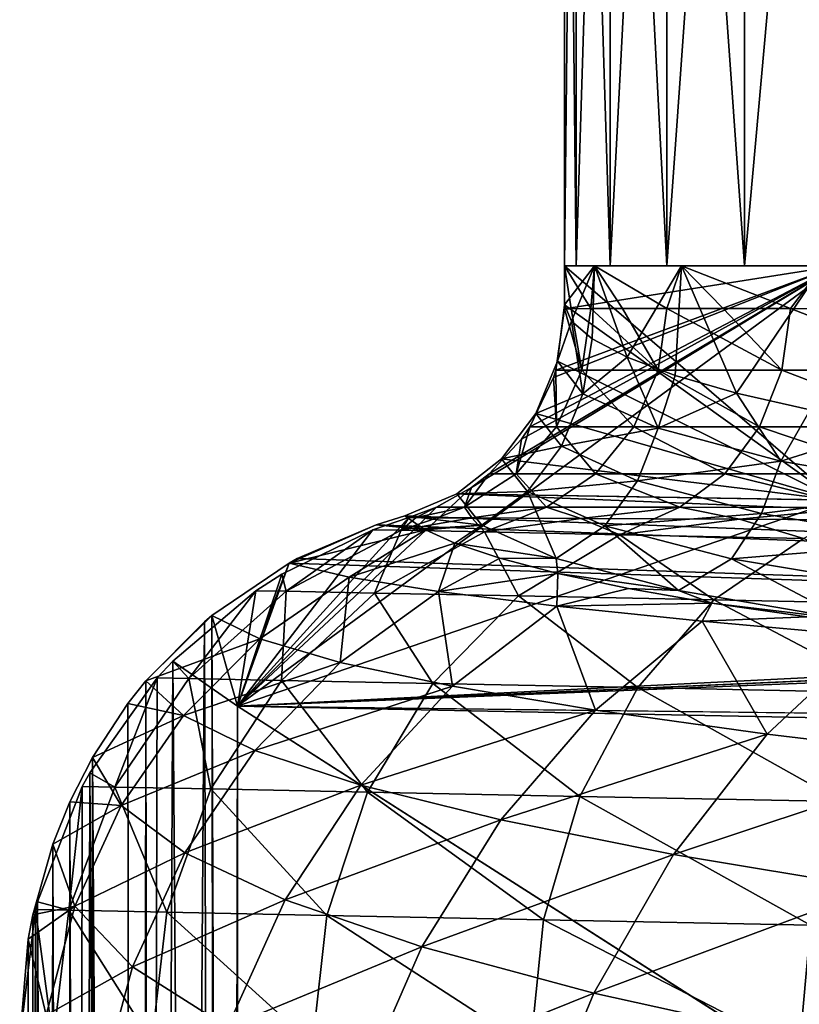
# Model space of a CAD drawing. Extents: x 0 to 500, y -78 to 1006.
# Tile 17 of 256: x 1 to 8, y -17 to -8. Entities that reach past the tile are written whole.
import ezdxf

# ---------------------------------------------------------------- set-up
doc = ezdxf.new("R2010")
doc.units = 0
doc.header["$LTSCALE"] = 65.185185
for name, color, linetype in [('236', 7, 'CONTINUOUS'), ('237', 7, 'CONTINUOUS'), ('238', 7, 'CONTINUOUS'), ('245', 7, 'CONTINUOUS'), ('246', 7, 'CONTINUOUS'), ('247', 7, 'CONTINUOUS'), ('251', 7, 'CONTINUOUS'), ('252', 7, 'CONTINUOUS'), ('32', 7, 'CONTINUOUS'), ('357', 7, 'CONTINUOUS'), ('358', 7, 'CONTINUOUS'), ('359', 7, 'CONTINUOUS'), ('36', 7, 'CONTINUOUS'), ('363', 7, 'CONTINUOUS'), ('368', 7, 'CONTINUOUS'), ('370', 7, 'CONTINUOUS'), ('371', 7, 'CONTINUOUS'), ('378', 7, 'CONTINUOUS')]:
    doc.layers.add(name, color=color, linetype=linetype)

msp = doc.modelspace()

# ---------------------------------------------------------------- linework, layer by layer
at = {"layer": '236', "color": 7, "linetype": 'CONTINUOUS'}
for points in [[(6, -10, -0.025), (6, -10.3579, -0.025), (8.5, -12.151, -0.025), (6, -10, -0.025)], [(8.5, -10, -0.025), (6, -10, -0.025), (8.5, -12.151, -0.025), (8.5, -10, -0.025)], [(6, -10.3579, -0.025), (5.9331, -10.8735, -0.025), (8.5, -12.151, -0.025), (6, -10.3579, -0.025)], [(5.9331, -10.8735, -0.025), (5.7358, -11.3563, -0.025), (8.5, -12.151, -0.025), (5.9331, -10.8735, -0.025)], [(5.7358, -11.3563, -0.025), (5.4215, -11.7717, -0.025), (8.5, -12.151, -0.025), (5.7358, -11.3563, -0.025)], [(5.4215, -11.7717, -0.025), (5.0114, -12.0915, -0.025), (8.5, -12.151, -0.025), (5.4215, -11.7717, -0.025)], [(4.5337, -12.2942, -0.025), (100.604, -16.0061, -0.025), (5.0114, -12.0915, -0.025), (4.5337, -12.2942, -0.025)], [(5.0114, -12.0915, -0.025), (100.604, -16.0061, -0.025), (8.5, -12.151, -0.025), (5.0114, -12.0915, -0.025)], [(3.5469, -12.6862, -0.025), (100.604, -16.0061, -0.025), (4.2696, -12.3753, -0.025), (3.5469, -12.6862, -0.025)], [(4.2696, -12.3753, -0.025), (100.604, -16.0061, -0.025), (4.5337, -12.2942, -0.025), (4.2696, -12.3753, -0.025)], [(2.7642, -13.2079, -0.025), (3, -14.0407, -0.025), (3.4719, -12.7269, -0.025), (2.7642, -13.2079, -0.025)], [(3, -14.0407, -0.025), (100.604, -16.0061, -0.025), (3.4719, -12.7269, -0.025), (3, -14.0407, -0.025)], [(3.4719, -12.7269, -0.025), (100.604, -16.0061, -0.025), (3.5469, -12.6862, -0.025), (3.4719, -12.7269, -0.025)], [(2.1588, -13.8066, -0.025), (2.2432, -76.2978, -0.025), (2.6957, -13.2654, -0.025), (2.1588, -13.8066, -0.025)], [(2.2432, -76.2978, -0.025), (2.883, -76.9081, -0.025), (2.6957, -13.2654, -0.025), (2.2432, -76.2978, -0.025)], [(2.6957, -13.2654, -0.025), (2.883, -76.9081, -0.025), (2.7642, -13.2079, -0.025), (2.6957, -13.2654, -0.025)], [(3, -76, -0.025), (3, -14.0407, -0.025), (2.7642, -13.2079, -0.025), (3, -76, -0.025)], [(2.883, -76.9081, -0.025), (3, -76, -0.025), (2.7642, -13.2079, -0.025), (2.883, -76.9081, -0.025)], [(1.9935, -14.0145, -0.025), (2.0909, -76.1159, -0.025), (2.1588, -13.8066, -0.025), (1.9935, -14.0145, -0.025)], [(2.0909, -76.1159, -0.025), (2.2432, -76.2978, -0.025), (2.1588, -13.8066, -0.025), (2.0909, -76.1159, -0.025)], [(1.668, -14.5102, -0.025), (2.0909, -76.1159, -0.025), (1.9935, -14.0145, -0.025), (1.668, -14.5102, -0.025)], [(1.4599, -14.9175, -0.025), (1.6314, -75.4301, -0.025), (1.668, -14.5102, -0.025), (1.4599, -14.9175, -0.025)], [(1.6314, -75.4301, -0.025), (2.0909, -76.1159, -0.025), (1.668, -14.5102, -0.025), (1.6314, -75.4301, -0.025)], [(1.3034, -15.3055, -0.025), (1.4951, -75.1672, -0.025), (1.4599, -14.9175, -0.025), (1.3034, -15.3055, -0.025)], [(1.4951, -75.1672, -0.025), (1.6314, -75.4301, -0.025), (1.4599, -14.9175, -0.025), (1.4951, -75.1672, -0.025)], [(1.1196, -15.955, -0.025), (1.2164, -74.4527, -0.025), (1.3034, -15.3055, -0.025), (1.1196, -15.955, -0.025)], [(1.2164, -74.4527, -0.025), (1.4951, -75.1672, -0.025), (1.3034, -15.3055, -0.025), (1.2164, -74.4527, -0.025)], [(1.077, -16.1776, -0.025), (1.1252, -74.1096, -0.025), (1.1196, -15.955, -0.025), (1.077, -16.1776, -0.025)], [(1.1252, -74.1096, -0.025), (1.2164, -74.4527, -0.025), (1.1196, -15.955, -0.025), (1.1252, -74.1096, -0.025)], [(1, -17.1017, -0.025), (1.017, -73.4092, -0.025), (1.077, -16.1776, -0.025), (1, -17.1017, -0.025)], [(1.017, -73.4092, -0.025), (1.1252, -74.1096, -0.025), (1.077, -16.1776, -0.025), (1.017, -73.4092, -0.025)]]:
    msp.add_3dface(points, dxfattribs=at)
at = {"layer": '237', "color": 7, "linetype": 'CONTINUOUS'}
for points in [[(100.604, -16.0061, -0.025), (3, -14.0407, -0.025), (100.604, -16.0061), (100.604, -16.0061, -0.025)], [(100.604, -16.0061), (3, -14.0407, -0.025), (3, -14.0407), (100.604, -16.0061)]]:
    msp.add_3dface(points, dxfattribs=at)
at = {"layer": '238', "color": 7, "linetype": 'CONTINUOUS'}
for points in [[(3, -14.0407, -0.025), (3, -76, -0.025), (3, -14.0407), (3, -14.0407, -0.025)], [(3, -14.0407), (3, -76, -0.025), (3, -76), (3, -14.0407)]]:
    msp.add_3dface(points, dxfattribs=at)
at = {"layer": '245', "color": 7, "linetype": 'CONTINUOUS'}
for points in [[(3.4719, -12.7269, -0.025), (3.5469, -12.6862, -0.025), (4.2696, -12.3753, -0.025), (3.4719, -12.7269, -0.025)], [(3.4719, -12.7269, -0.025), (4.2696, -12.3753, -0.025), (4.7232, -12.4229, -1.5634), (3.4719, -12.7269, -0.025)], [(4.2696, -12.3753, -0.025), (4.5337, -12.2942, -0.025), (4.7036, -12.4122, -1.4433), (4.2696, -12.3753, -0.025)], [(4.7232, -12.4229, -1.5634), (4.2696, -12.3753, -0.025), (4.7036, -12.4122, -1.4433), (4.7232, -12.4229, -1.5634)], [(3.4719, -12.7269, -0.025), (4.7232, -12.4229, -1.5634), (4.0224, -12.8563, -2.2978), (3.4719, -12.7269, -0.025)], [(4.7232, -12.4229, -1.5634), (4.9935, -12.5444, -2.8724), (4.0224, -12.8563, -2.2978), (4.7232, -12.4229, -1.5634)], [(4.0224, -12.8563, -2.2978), (4.9935, -12.5444, -2.8724), (4.8438, -12.9886, -4.4928), (4.0224, -12.8563, -2.2978)], [(4.9935, -12.5444, -2.8724), (5.4048, -12.6833, -4.2749), (4.8438, -12.9886, -4.4928), (4.9935, -12.5444, -2.8724)], [(2.7642, -13.2079, -0.025), (3.4719, -12.7269, -0.025), (3.2044, -13.4231, -2.4107), (2.7642, -13.2079, -0.025)], [(3.4719, -12.7269, -0.025), (4.0224, -12.8563, -2.2978), (3.2044, -13.4231, -2.4107), (3.4719, -12.7269, -0.025)], [(5.4048, -12.6833, -4.2749), (5.9369, -12.8239, -5.6356), (4.8438, -12.9886, -4.4928), (5.4048, -12.6833, -4.2749)], [(4.8438, -12.9886, -4.4928), (5.9369, -12.8239, -5.6356), (5.9295, -13.1236, -6.5766), (4.8438, -12.9886, -4.4928)], [(5.9369, -12.8239, -5.6356), (6.5869, -12.9622, -6.9412), (5.9295, -13.1236, -6.5766), (5.9369, -12.8239, -5.6356)], [(3.2044, -13.4231, -2.4107), (4.0224, -12.8563, -2.2978), (3.9398, -13.6397, -4.745), (3.2044, -13.4231, -2.4107)], [(4.0224, -12.8563, -2.2978), (4.8438, -12.9886, -4.4928), (3.9398, -13.6397, -4.745), (4.0224, -12.8563, -2.2978)], [(3.9398, -13.6397, -4.745), (4.8438, -12.9886, -4.4928), (4.9698, -13.8577, -6.9905), (3.9398, -13.6397, -4.745)], [(4.8438, -12.9886, -4.4928), (5.9295, -13.1236, -6.5766), (4.9698, -13.8577, -6.9905), (4.8438, -12.9886, -4.4928)], [(6.5869, -12.9622, -6.9412), (7.3504, -13.0952, -8.1802), (5.9295, -13.1236, -6.5766), (6.5869, -12.9622, -6.9412)], [(5.9295, -13.1236, -6.5766), (7.3504, -13.0952, -8.1802), (7.2626, -13.2611, -8.5107), (5.9295, -13.1236, -6.5766)], [(7.3504, -13.0952, -8.1802), (8.2215, -13.2199, -9.3416), (7.2626, -13.2611, -8.5107), (7.3504, -13.0952, -8.1802)], [(4.9698, -13.8577, -6.9905), (5.9295, -13.1236, -6.5766), (6.2826, -14.0771, -9.1022), (4.9698, -13.8577, -6.9905)], [(5.9295, -13.1236, -6.5766), (7.2626, -13.2611, -8.5107), (6.2826, -14.0771, -9.1022), (5.9295, -13.1236, -6.5766)], [(2.1588, -13.8066, -0.025), (2.6957, -13.2654, -0.025), (2.7642, -13.2079, -0.025), (2.1588, -13.8066, -0.025)], [(2.1588, -13.8066, -0.025), (2.7642, -13.2079, -0.025), (3.2044, -13.4231, -2.4107), (2.1588, -13.8066, -0.025)], [(6.2826, -14.0771, -9.1022), (7.2626, -13.2611, -8.5107), (7.8582, -14.2967, -11.0377), (6.2826, -14.0771, -9.1022)], [(7.2626, -13.2611, -8.5107), (8.2215, -13.2199, -9.3416), (8.8191, -13.4002, -10.2605), (7.2626, -13.2611, -8.5107)], [(7.2626, -13.2611, -8.5107), (8.8191, -13.4002, -10.2605), (7.8582, -14.2967, -11.0377), (7.2626, -13.2611, -8.5107)], [(2.1588, -13.8066, -0.025), (3.2044, -13.4231, -2.4107), (2.5018, -14.1273, -2.495), (2.1588, -13.8066, -0.025)], [(3.2044, -13.4231, -2.4107), (3.9398, -13.6397, -4.745), (2.5018, -14.1273, -2.495), (3.2044, -13.4231, -2.4107)], [(7.8582, -14.2967, -11.0377), (8.8191, -13.4002, -10.2605), (9.6718, -14.5132, -12.7583), (7.8582, -14.2967, -11.0377)], [(2.5018, -14.1273, -2.495), (3.9398, -13.6397, -4.745), (3.1573, -14.4465, -4.9326), (2.5018, -14.1273, -2.495)], [(3.9398, -13.6397, -4.745), (4.9698, -13.8577, -6.9905), (3.1573, -14.4465, -4.9326), (3.9398, -13.6397, -4.745)], [(1.9935, -14.0145, -0.025), (2.1588, -13.8066, -0.025), (2.5018, -14.1273, -2.495), (1.9935, -14.0145, -0.025)], [(3.1573, -14.4465, -4.9326), (4.9698, -13.8577, -6.9905), (4.1307, -14.7652, -7.3033), (3.1573, -14.4465, -4.9326)], [(4.9698, -13.8577, -6.9905), (6.2826, -14.0771, -9.1022), (4.1307, -14.7652, -7.3033), (4.9698, -13.8577, -6.9905)], [(1.668, -14.5102, -0.025), (1.9935, -14.0145, -0.025), (2.5018, -14.1273, -2.495), (1.668, -14.5102, -0.025)], [(4.1307, -14.7652, -7.3033), (6.2826, -14.0771, -9.1022), (5.4159, -15.0837, -9.5573), (4.1307, -14.7652, -7.3033)], [(6.2826, -14.0771, -9.1022), (7.8582, -14.2967, -11.0377), (5.4159, -15.0837, -9.5573), (6.2826, -14.0771, -9.1022)], [(1.668, -14.5102, -0.025), (2.5018, -14.1273, -2.495), (1.9299, -14.9509, -2.5416), (1.668, -14.5102, -0.025)], [(2.5018, -14.1273, -2.495), (3.1573, -14.4465, -4.9326), (1.9299, -14.9509, -2.5416), (2.5018, -14.1273, -2.495)], [(5.4159, -15.0837, -9.5573), (7.8582, -14.2967, -11.0377), (6.9981, -15.4004, -11.6459), (5.4159, -15.0837, -9.5573)], [(7.8582, -14.2967, -11.0377), (9.6718, -14.5132, -12.7583), (6.9981, -15.4004, -11.6459), (7.8582, -14.2967, -11.0377)], [(1.9299, -14.9509, -2.5416), (3.1573, -14.4465, -4.9326), (2.5157, -15.3859, -5.0454), (1.9299, -14.9509, -2.5416)], [(3.1573, -14.4465, -4.9326), (4.1307, -14.7652, -7.3033), (2.5157, -15.3859, -5.0454), (3.1573, -14.4465, -4.9326)], [(1.4599, -14.9175, -0.025), (1.668, -14.5102, -0.025), (1.9299, -14.9509, -2.5416), (1.4599, -14.9175, -0.025)], [(6.9981, -15.4004, -11.6459), (9.6718, -14.5132, -12.7583), (8.8569, -15.7107, -13.5227), (6.9981, -15.4004, -11.6459)], [(2.5157, -15.3859, -5.0454), (4.1307, -14.7652, -7.3033), (3.4353, -15.8183, -7.5024), (2.5157, -15.3859, -5.0454)], [(4.1307, -14.7652, -7.3033), (5.4159, -15.0837, -9.5573), (3.4353, -15.8183, -7.5024), (4.1307, -14.7652, -7.3033)], [(1.3034, -15.3055, -0.025), (1.4599, -14.9175, -0.025), (1.9299, -14.9509, -2.5416), (1.3034, -15.3055, -0.025)], [(1.3034, -15.3055, -0.025), (1.9299, -14.9509, -2.5416), (1.5053, -15.8739, -2.5509), (1.3034, -15.3055, -0.025)], [(1.9299, -14.9509, -2.5416), (2.5157, -15.3859, -5.0454), (1.5053, -15.8739, -2.5509), (1.9299, -14.9509, -2.5416)], [(3.4353, -15.8183, -7.5024), (5.4159, -15.0837, -9.5573), (4.6885, -16.2485, -9.8597), (3.4353, -15.8183, -7.5024)], [(5.4159, -15.0837, -9.5573), (6.9981, -15.4004, -11.6459), (4.6885, -16.2485, -9.8597), (5.4159, -15.0837, -9.5573)], [(1.1196, -15.955, -0.025), (1.3034, -15.3055, -0.025), (1.5053, -15.8739, -2.5509), (1.1196, -15.955, -0.025)], [(1.5053, -15.8739, -2.5509), (2.5157, -15.3859, -5.0454), (2.035, -16.4324, -5.0824), (1.5053, -15.8739, -2.5509)], [(2.5157, -15.3859, -5.0454), (3.4353, -15.8183, -7.5024), (2.035, -16.4324, -5.0824), (2.5157, -15.3859, -5.0454)], [(4.6885, -16.2485, -9.8597), (6.9981, -15.4004, -11.6459), (6.2667, -16.6742, -12.0641), (4.6885, -16.2485, -9.8597)], [(6.9981, -15.4004, -11.6459), (8.8569, -15.7107, -13.5227), (6.2667, -16.6742, -12.0641), (6.9981, -15.4004, -11.6459)], [(6.2667, -16.6742, -12.0641), (8.8569, -15.7107, -13.5227), (8.1544, -17.0897, -14.0627), (6.2667, -16.6742, -12.0641)], [(1.077, -16.1776, -0.025), (1.1196, -15.955, -0.025), (1.5053, -15.8739, -2.5509), (1.077, -16.1776, -0.025)], [(1.077, -16.1776, -0.025), (1.5053, -15.8739, -2.5509), (1.2421, -16.8737, -2.5228), (1.077, -16.1776, -0.025)], [(1.5053, -15.8739, -2.5509), (2.035, -16.4324, -5.0824), (1.2421, -16.8737, -2.5228), (1.5053, -15.8739, -2.5509)], [(2.035, -16.4324, -5.0824), (3.4353, -15.8183, -7.5024), (2.9068, -16.9859, -7.5841), (2.035, -16.4324, -5.0824)], [(3.4353, -15.8183, -7.5024), (4.6885, -16.2485, -9.8597), (2.9068, -16.9859, -7.5841), (3.4353, -15.8183, -7.5024)], [(1, -17.1017, -0.025), (1.077, -16.1776, -0.025), (1.2421, -16.8737, -2.5228), (1, -17.1017, -0.025)], [(2.9068, -16.9859, -7.5841), (4.6885, -16.2485, -9.8597), (4.1263, -17.5348, -10.0022), (2.9068, -16.9859, -7.5841)], [(4.6885, -16.2485, -9.8597), (6.2667, -16.6742, -12.0641), (4.1263, -17.5348, -10.0022), (4.6885, -16.2485, -9.8597)], [(1.2421, -16.8737, -2.5228), (2.035, -16.4324, -5.0824), (1.7317, -17.5573, -5.0431), (1.2421, -16.8737, -2.5228)], [(2.035, -16.4324, -5.0824), (2.9068, -16.9859, -7.5841), (1.7317, -17.5573, -5.0431), (2.035, -16.4324, -5.0824)], [(4.1263, -17.5348, -10.0022), (6.2667, -16.6742, -12.0641), (5.6914, -18.0763, -12.2806), (4.1263, -17.5348, -10.0022)], [(6.2667, -16.6742, -12.0641), (8.1544, -17.0897, -14.0627), (5.6914, -18.0763, -12.2806), (6.2667, -16.6742, -12.0641)]]:
    msp.add_3dface(points, dxfattribs=at)
at = {"layer": '246', "color": 7, "linetype": 'CONTINUOUS'}
for points in [[(6, -10, -0.025), (8.5, -10, -0.025), (6.2733, -10, -2.7527), (6, -10, -0.025)], [(6.2733, -10, -2.7527), (8.5, -10, -0.025), (7.0729, -10, -5.3749), (6.2733, -10, -2.7527)], [(7.0729, -10, -5.3749), (8.5, -10, -0.025), (8.3681, -10, -7.791), (7.0729, -10, -5.3749)]]:
    msp.add_3dface(points, dxfattribs=at)
at = {"layer": '247', "color": 7, "linetype": 'CONTINUOUS'}
for points in [[(6, -10.3579, -0.025), (6, -10, -0.025), (6.2733, -10, -2.7527), (6, -10.3579, -0.025)], [(6, -10.3579, -0.025), (6.2733, -10, -2.7527), (6.0634, -10.507, -1.3304), (6, -10.3579, -0.025)], [(6.0634, -10.507, -1.3304), (6.2733, -10, -2.7527), (6.2542, -10.6704, -2.6557), (6.0634, -10.507, -1.3304)], [(6.2542, -10.6704, -2.6557), (6.2733, -10, -2.7527), (6.5724, -10.8386, -3.9621), (6.2542, -10.6704, -2.6557)], [(6.2733, -10, -2.7527), (7.0729, -10, -5.3749), (6.5724, -10.8386, -3.9621), (6.2733, -10, -2.7527)], [(6.5724, -10.8386, -3.9621), (7.0729, -10, -5.3749), (7.0148, -11.0058, -5.2331), (6.5724, -10.8386, -3.9621)], [(7.0148, -11.0058, -5.2331), (7.0729, -10, -5.3749), (7.577, -11.1677, -6.4552), (7.0148, -11.0058, -5.2331)], [(7.0729, -10, -5.3749), (8.3681, -10, -7.791), (7.577, -11.1677, -6.4552), (7.0729, -10, -5.3749)], [(7.577, -11.1677, -6.4552), (8.3681, -10, -7.791), (8.2531, -11.3209, -7.6165), (7.577, -11.1677, -6.4552)]]:
    msp.add_3dface(points, dxfattribs=at)
at = {"layer": '251', "color": 7, "linetype": 'CONTINUOUS'}
for points in [[(5.9331, -10.8735, -0.025), (6, -10.3579, -0.025), (6.0634, -10.507, -1.3304), (5.9331, -10.8735, -0.025)], [(5.9331, -10.8735, -0.025), (6.0634, -10.507, -1.3304), (6.1677, -11.1732, -2.5586), (5.9331, -10.8735, -0.025)], [(6.0634, -10.507, -1.3304), (6.2542, -10.6704, -2.6557), (6.1677, -11.1732, -2.5586), (6.0634, -10.507, -1.3304)], [(6.2542, -10.6704, -2.6557), (6.5724, -10.8386, -3.9621), (6.1677, -11.1732, -2.5586), (6.2542, -10.6704, -2.6557)], [(6.5724, -10.8386, -3.9621), (6.8573, -11.4902, -5.0147), (6.1677, -11.1732, -2.5586), (6.5724, -10.8386, -3.9621)], [(6.5724, -10.8386, -3.9621), (7.0148, -11.0058, -5.2331), (6.8573, -11.4902, -5.0147), (6.5724, -10.8386, -3.9621)], [(5.7358, -11.3563, -0.025), (5.9331, -10.8735, -0.025), (6.1677, -11.1732, -2.5586), (5.7358, -11.3563, -0.025)], [(7.0148, -11.0058, -5.2331), (7.577, -11.1677, -6.4552), (6.8573, -11.4902, -5.0147), (7.0148, -11.0058, -5.2331)], [(5.9716, -11.6554, -2.5833), (5.7358, -11.3563, -0.025), (6.1677, -11.1732, -2.5586), (5.9716, -11.6554, -2.5833)], [(6.8573, -11.4902, -5.0147), (5.9716, -11.6554, -2.5833), (6.1677, -11.1732, -2.5586), (6.8573, -11.4902, -5.0147)], [(7.577, -11.1677, -6.4552), (7.983, -11.7921, -7.3123), (6.8573, -11.4902, -5.0147), (7.577, -11.1677, -6.4552)], [(7.577, -11.1677, -6.4552), (8.2531, -11.3209, -7.6165), (7.983, -11.7921, -7.3123), (7.577, -11.1677, -6.4552)], [(5.4215, -11.7717, -0.025), (5.7358, -11.3563, -0.025), (5.9716, -11.6554, -2.5833), (5.4215, -11.7717, -0.025)], [(8.2531, -11.3209, -7.6165), (9.0362, -11.4628, -8.706), (7.983, -11.7921, -7.3123), (8.2531, -11.3209, -7.6165)], [(9.0362, -11.4628, -8.706), (9.5114, -12.0575, -9.3737), (7.983, -11.7921, -7.3123), (9.0362, -11.4628, -8.706)], [(6.6672, -11.9719, -5.0702), (5.9716, -11.6554, -2.5833), (6.8573, -11.4902, -5.0147), (6.6672, -11.9719, -5.0702)], [(7.983, -11.7921, -7.3123), (6.6672, -11.9719, -5.0702), (6.8573, -11.4902, -5.0147), (7.983, -11.7921, -7.3123)], [(5.6607, -12.0703, -2.6309), (5.4215, -11.7717, -0.025), (5.9716, -11.6554, -2.5833), (5.6607, -12.0703, -2.6309)], [(6.6672, -11.9719, -5.0702), (5.6607, -12.0703, -2.6309), (5.9716, -11.6554, -2.5833), (6.6672, -11.9719, -5.0702)], [(5.0114, -12.0915, -0.025), (5.4215, -11.7717, -0.025), (5.6607, -12.0703, -2.6309), (5.0114, -12.0915, -0.025)], [(7.806, -12.2734, -7.401), (6.6672, -11.9719, -5.0702), (7.983, -11.7921, -7.3123), (7.806, -12.2734, -7.401)], [(9.5114, -12.0575, -9.3737), (7.806, -12.2734, -7.401), (7.983, -11.7921, -7.3123), (9.5114, -12.0575, -9.3737)], [(6.3688, -12.3863, -5.1698), (5.6607, -12.0703, -2.6309), (6.6672, -11.9719, -5.0702), (6.3688, -12.3863, -5.1698)], [(7.806, -12.2734, -7.401), (6.3688, -12.3863, -5.1698), (6.6672, -11.9719, -5.0702), (7.806, -12.2734, -7.401)], [(4.5337, -12.2942, -0.025), (5.0114, -12.0915, -0.025), (5.2413, -12.3801, -2.6164), (4.5337, -12.2942, -0.025)], [(5.0114, -12.0915, -0.025), (5.6607, -12.0703, -2.6309), (5.2413, -12.3801, -2.6164), (5.0114, -12.0915, -0.025)], [(5.2413, -12.3801, -2.6164), (5.6607, -12.0703, -2.6309), (5.9236, -12.6862, -5.1497), (5.2413, -12.3801, -2.6164)], [(5.6607, -12.0703, -2.6309), (6.3688, -12.3863, -5.1698), (5.9236, -12.6862, -5.1497), (5.6607, -12.0703, -2.6309)], [(9.3551, -12.5385, -9.4948), (7.806, -12.2734, -7.401), (9.5114, -12.0575, -9.3737), (9.3551, -12.5385, -9.4948)], [(7.5304, -12.6874, -7.5527), (6.3688, -12.3863, -5.1698), (7.806, -12.2734, -7.401), (7.5304, -12.6874, -7.5527)], [(9.3551, -12.5385, -9.4948), (7.5304, -12.6874, -7.5527), (7.806, -12.2734, -7.401), (9.3551, -12.5385, -9.4948)], [(4.7036, -12.4122, -1.4433), (4.5337, -12.2942, -0.025), (5.2413, -12.3801, -2.6164), (4.7036, -12.4122, -1.4433)], [(4.7232, -12.4229, -1.5634), (4.7036, -12.4122, -1.4433), (5.2413, -12.3801, -2.6164), (4.7232, -12.4229, -1.5634)], [(4.9935, -12.5444, -2.8724), (4.7232, -12.4229, -1.5634), (5.2413, -12.3801, -2.6164), (4.9935, -12.5444, -2.8724)], [(4.9935, -12.5444, -2.8724), (5.2413, -12.3801, -2.6164), (5.9236, -12.6862, -5.1497), (4.9935, -12.5444, -2.8724)], [(5.9236, -12.6862, -5.1497), (6.3688, -12.3863, -5.1698), (7.0459, -12.9799, -7.5399), (5.9236, -12.6862, -5.1497)], [(6.3688, -12.3863, -5.1698), (7.5304, -12.6874, -7.5527), (7.0459, -12.9799, -7.5399), (6.3688, -12.3863, -5.1698)], [(5.4048, -12.6833, -4.2749), (4.9935, -12.5444, -2.8724), (5.9236, -12.6862, -5.1497), (5.4048, -12.6833, -4.2749)], [(9.1131, -12.9523, -9.6955), (7.5304, -12.6874, -7.5527), (9.3551, -12.5385, -9.4948), (9.1131, -12.9523, -9.6955)], [(5.9369, -12.8239, -5.6356), (5.4048, -12.6833, -4.2749), (5.9236, -12.6862, -5.1497), (5.9369, -12.8239, -5.6356)], [(5.9369, -12.8239, -5.6356), (5.9236, -12.6862, -5.1497), (7.0459, -12.9799, -7.5399), (5.9369, -12.8239, -5.6356)], [(7.0459, -12.9799, -7.5399), (7.5304, -12.6874, -7.5527), (8.5795, -13.2411, -9.7069), (7.0459, -12.9799, -7.5399)], [(7.5304, -12.6874, -7.5527), (9.1131, -12.9523, -9.6955), (8.5795, -13.2411, -9.7069), (7.5304, -12.6874, -7.5527)], [(6.5869, -12.9622, -6.9412), (5.9369, -12.8239, -5.6356), (7.0459, -12.9799, -7.5399), (6.5869, -12.9622, -6.9412)], [(7.3504, -13.0952, -8.1802), (6.5869, -12.9622, -6.9412), (7.0459, -12.9799, -7.5399), (7.3504, -13.0952, -8.1802)], [(7.3504, -13.0952, -8.1802), (7.0459, -12.9799, -7.5399), (8.5795, -13.2411, -9.7069), (7.3504, -13.0952, -8.1802)], [(8.2215, -13.2199, -9.3416), (7.3504, -13.0952, -8.1802), (8.5795, -13.2411, -9.7069), (8.2215, -13.2199, -9.3416)]]:
    msp.add_3dface(points, dxfattribs=at)
at = {"layer": '252', "color": 7, "linetype": 'CONTINUOUS'}
for points in [[(100.604, -16.0061), (3, -14.0407), (100, -76), (100.604, -16.0061)], [(3, -14.0407), (3, -76), (100, -76), (3, -14.0407)]]:
    msp.add_3dface(points, dxfattribs=at)
at = {"layer": '32', "color": 7, "linetype": 'CONTINUOUS'}
for points in [[(6, -10), (6.1051, -10, -1.7125), (6.1051, -10, 1.7125), (6, -10)], [(6.1051, -10, -1.7125), (6.4189, -10, -3.3993), (6.1051, -10, 1.7125), (6.1051, -10, -1.7125)], [(6.1051, -10, 1.7125), (6.4189, -10, -3.3993), (6.4189, -10, 3.3993), (6.1051, -10, 1.7125)], [(6.4189, -10, -3.3993), (6.9367, -10, -5.035), (6.4189, -10, 3.3993), (6.4189, -10, -3.3993)], [(6.4189, -10, 3.3993), (6.9367, -10, -5.035), (6.9367, -10, 5.035), (6.4189, -10, 3.3993)], [(6.9367, -10, -5.035), (7.6507, -10, -6.5951), (6.9367, -10, 5.035), (6.9367, -10, -5.035)], [(6.9367, -10, 5.035), (7.6507, -10, -6.5951), (7.6507, -10, 6.5951), (6.9367, -10, 5.035)], [(7.6507, -10, -6.5951), (8.5502, -10, -8.0561), (7.6507, -10, 6.5951), (7.6507, -10, -6.5951)], [(7.6507, -10, 6.5951), (8.5502, -10, -8.0561), (8.5502, -10, 8.0561), (7.6507, -10, 6.5951)]]:
    msp.add_3dface(points, dxfattribs=at)
at = {"layer": '357', "color": 7, "linetype": 'CONTINUOUS'}
for points in [[(8.5, -12.151, 0.025), (3, -14.0407, 0.025), (8.5, -10, 0.025), (8.5, -12.151, 0.025)], [(8.5, -10, 0.025), (3, -14.0407, 0.025), (5.1447, -12.0335, 0.025), (8.5, -10, 0.025)], [(5.3067, -11.9076, 0.025), (8.5, -10, 0.025), (5.1447, -12.0335, 0.025), (5.3067, -11.9076, 0.025)], [(5.603, -11.5895, 0.025), (8.5, -10, 0.025), (5.3067, -11.9076, 0.025), (5.603, -11.5895, 0.025)], [(5.6813, -11.4766, 0.025), (8.5, -10, 0.025), (5.603, -11.5895, 0.025), (5.6813, -11.4766, 0.025)], [(5.8982, -11.0235, 0.025), (8.5, -10, 0.025), (5.6813, -11.4766, 0.025), (5.8982, -11.0235, 0.025)], [(5.919, -10.9571, 0.025), (8.5, -10, 0.025), (5.8982, -11.0235, 0.025), (5.919, -10.9571, 0.025)], [(6, -10.3935, 0.025), (8.5, -10, 0.025), (5.919, -10.9571, 0.025), (6, -10.3935, 0.025)], [(6, -10, 0.025), (8.5, -10, 0.025), (6, -10.3935, 0.025), (6, -10, 0.025)], [(5.1447, -12.0335, 0.025), (3, -14.0407, 0.025), (4.8245, -12.2157, 0.025), (5.1447, -12.0335, 0.025)], [(31.5, -12.6142, 0.025), (3, -14.0407, 0.025), (8.5, -12.151, 0.025), (31.5, -12.6142, 0.025)], [(4.8245, -12.2157, 0.025), (3, -14.0407, 0.025), (4.5714, -12.3101, 0.025), (4.8245, -12.2157, 0.025)], [(4.5714, -12.3101, 0.025), (3, -14.0407, 0.025), (4.2404, -12.4215, 0.025), (4.5714, -12.3101, 0.025)], [(4.2404, -12.4215, 0.025), (3, -14.0407, 0.025), (3.4038, -12.8285, 0.025), (4.2404, -12.4215, 0.025)], [(35.3713, -12.603, 0.025), (3, -14.0407, 0.025), (35.3518, -12.5964, 0.025), (35.3713, -12.603, 0.025)], [(35.3518, -12.5964, 0.025), (3, -14.0407, 0.025), (31.5, -12.6142, 0.025), (35.3518, -12.5964, 0.025)], [(35.9597, -12.704, 0.025), (3, -14.0407, 0.025), (35.3713, -12.603, 0.025), (35.9597, -12.704, 0.025)], [(65.7774, -14.8047, 0.025), (3, -14.0407, 0.025), (35.9597, -12.704, 0.025), (65.7774, -14.8047, 0.025)], [(3.4038, -12.8285, 0.025), (3, -14.0407, 0.025), (3.1682, -12.9809, 0.025), (3.4038, -12.8285, 0.025)], [(3.1682, -12.9809, 0.025), (3, -14.0407, 0.025), (2.4056, -13.626, 0.025), (3.1682, -12.9809, 0.025)], [(2.2618, -13.7812, 0.025), (2.4056, -13.626, 0.025), (2.0922, -76.1192, 0.025), (2.2618, -13.7812, 0.025)], [(2.0922, -76.1192, 0.025), (2.4056, -13.626, 0.025), (2.8852, -76.9113, 0.025), (2.0922, -76.1192, 0.025)], [(2.4056, -13.626, 0.025), (3, -14.0407, 0.025), (2.8852, -76.9113, 0.025), (2.4056, -13.626, 0.025)], [(1.6421, -14.6504, 0.025), (2.2618, -13.7812, 0.025), (2.0922, -76.1192, 0.025), (1.6421, -14.6504, 0.025)], [(3, -14.0407, 0.025), (3, -76, 0.025), (2.8852, -76.9113, 0.025), (3, -14.0407, 0.025)], [(100.604, -16.0061, 0.025), (3, -14.0407, 0.025), (65.7774, -14.8047, 0.025), (100.604, -16.0061, 0.025)], [(1.5738, -14.7759, 0.025), (1.6421, -14.6504, 0.025), (1.4956, -75.1704, 0.025), (1.5738, -14.7759, 0.025)], [(1.4956, -75.1704, 0.025), (1.6421, -14.6504, 0.025), (2.0922, -76.1192, 0.025), (1.4956, -75.1704, 0.025)], [(1.1632, -15.8348, 0.025), (1.5738, -14.7759, 0.025), (1.4956, -75.1704, 0.025), (1.1632, -15.8348, 0.025)], [(1.1449, -15.9069, 0.025), (1.1632, -15.8348, 0.025), (1.1254, -74.1126, 0.025), (1.1449, -15.9069, 0.025)], [(1.1254, -74.1126, 0.025), (1.1632, -15.8348, 0.025), (1.4956, -75.1704, 0.025), (1.1254, -74.1126, 0.025)], [(1, -17.1017, 0.025), (1.1449, -15.9069, 0.025), (1, -73, 0.025), (1, -17.1017, 0.025)], [(1, -73, 0.025), (1.1449, -15.9069, 0.025), (1.1254, -74.1126, 0.025), (1, -73, 0.025)]]:
    msp.add_3dface(points, dxfattribs=at)
at = {"layer": '358', "color": 7, "linetype": 'CONTINUOUS'}
for points in [[(3, -14.0407, 0.025), (100.604, -16.0061, 0.025), (3, -14.0407), (3, -14.0407, 0.025)], [(100.604, -16.0061, 0.025), (100.604, -16.0061), (3, -14.0407), (100.604, -16.0061, 0.025)]]:
    msp.add_3dface(points, dxfattribs=at)
at = {"layer": '359', "color": 7, "linetype": 'CONTINUOUS'}
for points in [[(3, -76, 0.025), (3, -14.0407, 0.025), (3, -76), (3, -76, 0.025)], [(3, -14.0407, 0.025), (3, -14.0407), (3, -76), (3, -14.0407, 0.025)]]:
    msp.add_3dface(points, dxfattribs=at)
at = {"layer": '36', "color": 7, "linetype": 'CONTINUOUS'}
for points in [[(6.1051, 0, 1.7126), (6, 0, 0.0002), (6.1051, -10, 1.7125), (6.1051, 0, 1.7126)], [(6, 0, 0.0002), (6.1051, 0, -1.7126), (6, -10), (6, 0, 0.0002)], [(6, 0, 0.0002), (6, -10), (6.1051, -10, 1.7125), (6, 0, 0.0002)], [(6.1051, 0, -1.7126), (6.1051, -10, -1.7125), (6, -10), (6.1051, 0, -1.7126)], [(6.4189, 0, 3.3992), (6.1051, 0, 1.7126), (6.4189, -10, 3.3993), (6.4189, 0, 3.3992)], [(6.1051, 0, 1.7126), (6.1051, -10, 1.7125), (6.4189, -10, 3.3993), (6.1051, 0, 1.7126)], [(6.1051, 0, -1.7126), (6.4189, 0, -3.3992), (6.1051, -10, -1.7125), (6.1051, 0, -1.7126)], [(6.4189, 0, -3.3992), (6.4189, -10, -3.3993), (6.1051, -10, -1.7125), (6.4189, 0, -3.3992)], [(6.9368, 0, 5.0352), (6.4189, 0, 3.3992), (6.9367, -10, 5.035), (6.9368, 0, 5.0352)], [(6.4189, 0, 3.3992), (6.4189, -10, 3.3993), (6.9367, -10, 5.035), (6.4189, 0, 3.3992)], [(6.4189, 0, -3.3992), (6.9367, 0, -5.0349), (6.4189, -10, -3.3993), (6.4189, 0, -3.3992)], [(6.9367, 0, -5.0349), (6.9367, -10, -5.035), (6.4189, -10, -3.3993), (6.9367, 0, -5.0349)], [(6.9368, 0, 5.0352), (6.9367, -10, 5.035), (7.6507, -10, 6.5951), (6.9368, 0, 5.0352)], [(6.9367, 0, -5.0349), (7.6508, 0, -6.5952), (6.9367, -10, -5.035), (6.9367, 0, -5.0349)], [(7.6508, 0, -6.5952), (7.6507, -10, -6.5951), (6.9367, -10, -5.035), (7.6508, 0, -6.5952)], [(7.6508, 0, 6.5953), (6.9368, 0, 5.0352), (7.6507, -10, 6.5951), (7.6508, 0, 6.5953)], [(7.6508, 0, 6.5953), (7.6507, -10, 6.5951), (8.5502, -10, 8.0561), (7.6508, 0, 6.5953)], [(7.6508, 0, -6.5952), (8.5501, 0, -8.0561), (7.6507, -10, -6.5951), (7.6508, 0, -6.5952)], [(8.5501, 0, -8.0561), (8.5502, -10, -8.0561), (7.6507, -10, -6.5951), (8.5501, 0, -8.0561)], [(8.5502, 0, 8.0561), (7.6508, 0, 6.5953), (8.5502, -10, 8.0561), (8.5502, 0, 8.0561)]]:
    msp.add_3dface(points, dxfattribs=at)
at = {"layer": '363', "color": 7, "linetype": 'CONTINUOUS'}
for points in [[(4.5714, -12.3101, 0.025), (4.2404, -12.4215, 0.025), (4.5005, -12.4267, 2.9488), (4.5714, -12.3101, 0.025)], [(4.6373, -12.3104, 1.4368), (4.5714, -12.3101, 0.025), (4.5005, -12.4267, 2.9488), (4.6373, -12.3104, 1.4368)], [(4.83, -12.3112, 2.8376), (4.6373, -12.3104, 1.4368), (4.5005, -12.4267, 2.9488), (4.83, -12.3112, 2.8376)], [(5.1479, -12.3127, 4.2153), (4.83, -12.3112, 2.8376), (4.5005, -12.4267, 2.9488), (5.1479, -12.3127, 4.2153)], [(5.2637, -12.4421, 5.783), (5.1479, -12.3127, 4.2153), (4.5005, -12.4267, 2.9488), (5.2637, -12.4421, 5.783)], [(5.5884, -12.3147, 5.5589), (5.1479, -12.3127, 4.2153), (5.2637, -12.4421, 5.783), (5.5884, -12.3147, 5.5589)], [(6.148, -12.3175, 6.8572), (5.5884, -12.3147, 5.5589), (5.2637, -12.4421, 5.783), (6.148, -12.3175, 6.8572)], [(6.5071, -12.4671, 8.4418), (6.148, -12.3175, 6.8572), (5.2637, -12.4421, 5.783), (6.5071, -12.4671, 8.4418)], [(6.8221, -12.321, 8.1), (6.148, -12.3175, 6.8572), (6.5071, -12.4671, 8.4418), (6.8221, -12.321, 8.1)], [(7.6052, -12.3254, 9.2771), (6.8221, -12.321, 8.1), (6.5071, -12.4671, 8.4418), (7.6052, -12.3254, 9.2771)], [(8.1929, -12.5011, 10.8444), (7.6052, -12.3254, 9.2771), (6.5071, -12.4671, 8.4418), (8.1929, -12.5011, 10.8444)], [(8.491, -12.3308, 10.379), (7.6052, -12.3254, 9.2771), (8.1929, -12.5011, 10.8444), (8.491, -12.3308, 10.379)], [(4.2404, -12.4215, 0.025), (3.4038, -12.8285, 0.025), (3.4443, -12.9864, 3.133), (4.2404, -12.4215, 0.025)], [(4.5005, -12.4267, 2.9488), (4.2404, -12.4215, 0.025), (3.4443, -12.9864, 3.133), (4.5005, -12.4267, 2.9488)], [(4.2554, -13.0028, 6.1459), (4.5005, -12.4267, 2.9488), (3.4443, -12.9864, 3.133), (4.2554, -13.0028, 6.1459)], [(5.2637, -12.4421, 5.783), (4.5005, -12.4267, 2.9488), (4.2554, -13.0028, 6.1459), (5.2637, -12.4421, 5.783)], [(5.577, -13.0294, 8.9723), (5.2637, -12.4421, 5.783), (4.2554, -13.0028, 6.1459), (5.577, -13.0294, 8.9723)], [(6.5071, -12.4671, 8.4418), (5.2637, -12.4421, 5.783), (5.577, -13.0294, 8.9723), (6.5071, -12.4671, 8.4418)], [(7.3688, -13.0655, 11.5264), (6.5071, -12.4671, 8.4418), (5.577, -13.0294, 8.9723), (7.3688, -13.0655, 11.5264)], [(8.1929, -12.5011, 10.8444), (6.5071, -12.4671, 8.4418), (7.3688, -13.0655, 11.5264), (8.1929, -12.5011, 10.8444)], [(9.5765, -13.1099, 13.7308), (8.1929, -12.5011, 10.8444), (7.3688, -13.0655, 11.5264), (9.5765, -13.1099, 13.7308)], [(3.4038, -12.8285, 0.025), (3.1682, -12.9809, 0.025), (3.4443, -12.9864, 3.133), (3.4038, -12.8285, 0.025)], [(3.1682, -12.9809, 0.025), (2.4056, -13.626, 0.025), (2.5512, -13.7872, 3.2877), (3.1682, -12.9809, 0.025)], [(3.4443, -12.9864, 3.133), (3.1682, -12.9809, 0.025), (2.5512, -13.7872, 3.2877), (3.4443, -12.9864, 3.133)], [(3.4025, -13.8044, 6.4505), (3.4443, -12.9864, 3.133), (2.5512, -13.7872, 3.2877), (3.4025, -13.8044, 6.4505)], [(4.2554, -13.0028, 6.1459), (3.4443, -12.9864, 3.133), (3.4025, -13.8044, 6.4505), (4.2554, -13.0028, 6.1459)], [(4.7897, -13.8323, 9.4175), (4.2554, -13.0028, 6.1459), (3.4025, -13.8044, 6.4505), (4.7897, -13.8323, 9.4175)], [(5.577, -13.0294, 8.9723), (4.2554, -13.0028, 6.1459), (4.7897, -13.8323, 9.4175), (5.577, -13.0294, 8.9723)], [(6.6705, -13.8702, 12.0988), (5.577, -13.0294, 8.9723), (4.7897, -13.8323, 9.4175), (6.6705, -13.8702, 12.0988)], [(7.3688, -13.0655, 11.5264), (5.577, -13.0294, 8.9723), (6.6705, -13.8702, 12.0988), (7.3688, -13.0655, 11.5264)], [(8.9879, -13.9168, 14.4129), (7.3688, -13.0655, 11.5264), (6.6705, -13.8702, 12.0988), (8.9879, -13.9168, 14.4129)], [(9.5765, -13.1099, 13.7308), (7.3688, -13.0655, 11.5264), (8.9879, -13.9168, 14.4129), (9.5765, -13.1099, 13.7308)], [(2.4056, -13.626, 0.025), (2.2618, -13.7812, 0.025), (2.5512, -13.7872, 3.2877), (2.4056, -13.626, 0.025)], [(2.2618, -13.7812, 0.025), (1.6421, -14.6504, 0.025), (1.8735, -14.7822, 3.4036), (2.2618, -13.7812, 0.025)], [(2.5512, -13.7872, 3.2877), (2.2618, -13.7812, 0.025), (1.8735, -14.7822, 3.4036), (2.5512, -13.7872, 3.2877)], [(2.7549, -14.7999, 6.6789), (2.5512, -13.7872, 3.2877), (1.8735, -14.7822, 3.4036), (2.7549, -14.7999, 6.6789)], [(3.4025, -13.8044, 6.4505), (2.5512, -13.7872, 3.2877), (2.7549, -14.7999, 6.6789), (3.4025, -13.8044, 6.4505)], [(4.1913, -14.8289, 9.7515), (3.4025, -13.8044, 6.4505), (2.7549, -14.7999, 6.6789), (4.1913, -14.8289, 9.7515)], [(4.7897, -13.8323, 9.4175), (3.4025, -13.8044, 6.4505), (4.1913, -14.8289, 9.7515), (4.7897, -13.8323, 9.4175)], [(6.1388, -14.8681, 12.5281), (4.7897, -13.8323, 9.4175), (4.1913, -14.8289, 9.7515), (6.1388, -14.8681, 12.5281)], [(6.6705, -13.8702, 12.0988), (4.7897, -13.8323, 9.4175), (6.1388, -14.8681, 12.5281), (6.6705, -13.8702, 12.0988)], [(8.5385, -14.9164, 14.9245), (6.6705, -13.8702, 12.0988), (6.1388, -14.8681, 12.5281), (8.5385, -14.9164, 14.9245)], [(8.9879, -13.9168, 14.4129), (6.6705, -13.8702, 12.0988), (8.5385, -14.9164, 14.9245), (8.9879, -13.9168, 14.4129)], [(1.6421, -14.6504, 0.025), (1.5738, -14.7759, 0.025), (1.8735, -14.7822, 3.4036), (1.6421, -14.6504, 0.025)], [(1.5738, -14.7759, 0.025), (1.1632, -15.8348, 0.025), (1.4507, -15.9132, 3.4741), (1.5738, -14.7759, 0.025)], [(1.8735, -14.7822, 3.4036), (1.5738, -14.7759, 0.025), (1.4507, -15.9132, 3.4741), (1.8735, -14.7822, 3.4036)], [(2.3505, -15.9313, 6.8178), (1.8735, -14.7822, 3.4036), (1.4507, -15.9132, 3.4741), (2.3505, -15.9313, 6.8178)], [(2.7549, -14.7999, 6.6789), (1.8735, -14.7822, 3.4036), (2.3505, -15.9313, 6.8178), (2.7549, -14.7999, 6.6789)], [(3.8168, -15.9608, 9.9545), (2.7549, -14.7999, 6.6789), (2.3505, -15.9313, 6.8178), (3.8168, -15.9608, 9.9545)], [(4.1913, -14.8289, 9.7515), (2.7549, -14.7999, 6.6789), (3.8168, -15.9608, 9.9545), (4.1913, -14.8289, 9.7515)], [(5.805, -16.0008, 12.7891), (4.1913, -14.8289, 9.7515), (3.8168, -15.9608, 9.9545), (5.805, -16.0008, 12.7891)], [(6.1388, -14.8681, 12.5281), (4.1913, -14.8289, 9.7515), (5.805, -16.0008, 12.7891), (6.1388, -14.8681, 12.5281)], [(8.2547, -16.0502, 15.2356), (6.1388, -14.8681, 12.5281), (5.805, -16.0008, 12.7891), (8.2547, -16.0502, 15.2356)], [(8.5385, -14.9164, 14.9245), (6.1388, -14.8681, 12.5281), (8.2547, -16.0502, 15.2356), (8.5385, -14.9164, 14.9245)], [(1.1632, -15.8348, 0.025), (1.1449, -15.9069, 0.025), (1.4507, -15.9132, 3.4741), (1.1632, -15.8348, 0.025)], [(1.1449, -15.9069, 0.025), (1, -17.1017, 0.025), (1.3077, -17.1063, 3.4946), (1.1449, -15.9069, 0.025)], [(1.1449, -15.9069, 0.025), (1.3077, -17.1063, 3.4946), (1.4507, -15.9132, 3.4741), (1.1449, -15.9069, 0.025)], [(1.3077, -17.1063, 3.4946), (2.2126, -17.12, 6.8582), (1.4507, -15.9132, 3.4741), (1.3077, -17.1063, 3.4946)], [(2.2126, -17.12, 6.8582), (2.3505, -15.9313, 6.8178), (1.4507, -15.9132, 3.4741), (2.2126, -17.12, 6.8582)], [(2.2126, -17.12, 6.8582), (3.6875, -17.1423, 10.0139), (2.3505, -15.9313, 6.8178), (2.2126, -17.12, 6.8582)], [(3.6875, -17.1423, 10.0139), (3.8168, -15.9608, 9.9545), (2.3505, -15.9313, 6.8178), (3.6875, -17.1423, 10.0139)], [(3.6875, -17.1423, 10.0139), (5.6876, -17.1725, 12.8659), (3.8168, -15.9608, 9.9545), (3.6875, -17.1423, 10.0139)], [(5.6876, -17.1725, 12.8659), (5.805, -16.0008, 12.7891), (3.8168, -15.9608, 9.9545), (5.6876, -17.1725, 12.8659)], [(5.6876, -17.1725, 12.8659), (8.1522, -17.2097, 15.3276), (5.805, -16.0008, 12.7891), (5.6876, -17.1725, 12.8659)], [(8.1522, -17.2097, 15.3276), (8.2547, -16.0502, 15.2356), (5.805, -16.0008, 12.7891), (8.1522, -17.2097, 15.3276)], [(8.1522, -17.2097, 15.3276), (11.0067, -17.2528, 17.3244), (8.2547, -16.0502, 15.2356), (8.1522, -17.2097, 15.3276)]]:
    msp.add_3dface(points, dxfattribs=at)
at = {"layer": '368', "color": 7, "linetype": 'CONTINUOUS'}
for points in [[(8.5, -10, 0.025), (6, -10, 0.025), (8.3681, -10, 7.791), (8.5, -10, 0.025)], [(6, -10, 0.025), (6.2733, -10, 2.7527), (7.0729, -10, 5.3749), (6, -10, 0.025)], [(6, -10, 0.025), (7.0729, -10, 5.3749), (8.3681, -10, 7.791), (6, -10, 0.025)]]:
    msp.add_3dface(points, dxfattribs=at)
at = {"layer": '370', "color": 7, "linetype": 'CONTINUOUS'}
for points in [[(6, -10, 0.025), (6, -10.3935, 0.025), (6.061, -10.3934, 1.3057), (6, -10, 0.025)], [(6.239, -10.3933, 2.5759), (6, -10, 0.025), (6.061, -10.3934, 1.3057), (6.239, -10.3933, 2.5759)], [(6, -10, 0.025), (6.239, -10.3933, 2.5759), (6.2733, -10, 2.7527), (6, -10, 0.025)], [(6.239, -10.3933, 2.5759), (6.5324, -10.393, 3.8241), (6.2733, -10, 2.7527), (6.239, -10.3933, 2.5759)], [(6.5324, -10.393, 3.8241), (6.9386, -10.3928, 5.0398), (6.2733, -10, 2.7527), (6.5324, -10.393, 3.8241)], [(6.2733, -10, 2.7527), (6.9386, -10.3928, 5.0398), (7.0729, -10, 5.3749), (6.2733, -10, 2.7527)], [(6.9386, -10.3928, 5.0398), (7.454, -10.3928, 6.2127), (7.0729, -10, 5.3749), (6.9386, -10.3928, 5.0398)], [(7.454, -10.3928, 6.2127), (8.074, -10.393, 7.3329), (7.0729, -10, 5.3749), (7.454, -10.3928, 6.2127)], [(7.0729, -10, 5.3749), (8.074, -10.393, 7.3329), (8.3681, -10, 7.791), (7.0729, -10, 5.3749)], [(8.074, -10.393, 7.3329), (8.7933, -10.3936, 8.391), (8.3681, -10, 7.791), (8.074, -10.393, 7.3329)]]:
    msp.add_3dface(points, dxfattribs=at)
at = {"layer": '371', "color": 7, "linetype": 'CONTINUOUS'}
for points in [[(6, -10.3935, 0.025), (5.919, -10.9571, 0.025), (6.1578, -10.9567, 2.5821), (6, -10.3935, 0.025)], [(6.061, -10.3934, 1.3057), (6, -10.3935, 0.025), (6.1578, -10.9567, 2.5821), (6.061, -10.3934, 1.3057)], [(6.239, -10.3933, 2.5759), (6.061, -10.3934, 1.3057), (6.1578, -10.9567, 2.5821), (6.239, -10.3933, 2.5759)], [(6.8568, -10.9563, 5.0529), (6.239, -10.3933, 2.5759), (6.1578, -10.9567, 2.5821), (6.8568, -10.9563, 5.0529)], [(6.5324, -10.393, 3.8241), (6.239, -10.3933, 2.5759), (6.8568, -10.9563, 5.0529), (6.5324, -10.393, 3.8241)], [(6.9386, -10.3928, 5.0398), (6.5324, -10.393, 3.8241), (6.8568, -10.9563, 5.0529), (6.9386, -10.3928, 5.0398)], [(7.9924, -10.9564, 7.3547), (6.9386, -10.3928, 5.0398), (6.8568, -10.9563, 5.0529), (7.9924, -10.9564, 7.3547)], [(7.454, -10.3928, 6.2127), (6.9386, -10.3928, 5.0398), (7.9924, -10.9564, 7.3547), (7.454, -10.3928, 6.2127)], [(8.074, -10.393, 7.3329), (7.454, -10.3928, 6.2127), (7.9924, -10.9564, 7.3547), (8.074, -10.393, 7.3329)], [(9.526, -10.9583, 9.4111), (8.074, -10.393, 7.3329), (7.9924, -10.9564, 7.3547), (9.526, -10.9583, 9.4111)], [(8.7933, -10.3936, 8.391), (8.074, -10.393, 7.3329), (9.526, -10.9583, 9.4111), (8.7933, -10.3936, 8.391)], [(5.919, -10.9571, 0.025), (5.8982, -11.0235, 0.025), (5.924, -11.4764, 2.6254), (5.919, -10.9571, 0.025)], [(6.1578, -10.9567, 2.5821), (5.919, -10.9571, 0.025), (5.924, -11.4764, 2.6254), (6.1578, -10.9567, 2.5821)], [(6.1578, -10.9567, 2.5821), (5.924, -11.4764, 2.6254), (6.6348, -11.476, 5.1379), (6.1578, -10.9567, 2.5821)], [(6.8568, -10.9563, 5.0529), (6.1578, -10.9567, 2.5821), (6.6348, -11.476, 5.1379), (6.8568, -10.9563, 5.0529)], [(6.8568, -10.9563, 5.0529), (6.6348, -11.476, 5.1379), (7.7895, -11.4761, 7.4785), (6.8568, -10.9563, 5.0529)], [(7.9924, -10.9564, 7.3547), (6.8568, -10.9563, 5.0529), (7.7895, -11.4761, 7.4785), (7.9924, -10.9564, 7.3547)], [(7.9924, -10.9564, 7.3547), (7.7895, -11.4761, 7.4785), (9.3486, -11.478, 9.5694), (7.9924, -10.9564, 7.3547)], [(9.526, -10.9583, 9.4111), (7.9924, -10.9564, 7.3547), (9.3486, -11.478, 9.5694), (9.526, -10.9583, 9.4111)], [(5.8982, -11.0235, 0.025), (5.6813, -11.4766, 0.025), (5.924, -11.4764, 2.6254), (5.8982, -11.0235, 0.025)], [(5.6813, -11.4766, 0.025), (5.5553, -11.9077, 2.6936), (5.924, -11.4764, 2.6254), (5.6813, -11.4766, 0.025)], [(5.5553, -11.9077, 2.6936), (6.2847, -11.9073, 5.272), (5.924, -11.4764, 2.6254), (5.5553, -11.9077, 2.6936)], [(5.6813, -11.4766, 0.025), (5.603, -11.5895, 0.025), (5.5553, -11.9077, 2.6936), (5.6813, -11.4766, 0.025)], [(5.924, -11.4764, 2.6254), (6.2847, -11.9073, 5.272), (6.6348, -11.476, 5.1379), (5.924, -11.4764, 2.6254)], [(6.2847, -11.9073, 5.272), (7.4694, -11.9074, 7.6739), (6.6348, -11.476, 5.1379), (6.2847, -11.9073, 5.272)], [(6.6348, -11.476, 5.1379), (7.4694, -11.9074, 7.6739), (7.7895, -11.4761, 7.4785), (6.6348, -11.476, 5.1379)], [(7.4694, -11.9074, 7.6739), (9.0691, -11.9093, 9.8194), (7.7895, -11.4761, 7.4785), (7.4694, -11.9074, 7.6739)], [(7.7895, -11.4761, 7.4785), (9.0691, -11.9093, 9.8194), (9.3486, -11.478, 9.5694), (7.7895, -11.4761, 7.4785)], [(5.603, -11.5895, 0.025), (5.3067, -11.9076, 0.025), (5.5553, -11.9077, 2.6936), (5.603, -11.5895, 0.025)], [(5.3067, -11.9076, 0.025), (5.1447, -12.0335, 0.025), (5.0817, -12.2153, 2.7813), (5.3067, -11.9076, 0.025)], [(5.3067, -11.9076, 0.025), (5.0817, -12.2153, 2.7813), (5.5553, -11.9077, 2.6936), (5.3067, -11.9076, 0.025)], [(5.0817, -12.2153, 2.7813), (5.8349, -12.2149, 5.4443), (5.5553, -11.9077, 2.6936), (5.0817, -12.2153, 2.7813)], [(5.5553, -11.9077, 2.6936), (5.8349, -12.2149, 5.4443), (6.2847, -11.9073, 5.272), (5.5553, -11.9077, 2.6936)], [(5.8349, -12.2149, 5.4443), (7.0584, -12.215, 7.9249), (6.2847, -11.9073, 5.272), (5.8349, -12.2149, 5.4443)], [(6.2847, -11.9073, 5.272), (7.0584, -12.215, 7.9249), (7.4694, -11.9074, 7.6739), (6.2847, -11.9073, 5.272)], [(7.0584, -12.215, 7.9249), (8.7104, -12.2169, 10.1407), (7.4694, -11.9074, 7.6739), (7.0584, -12.215, 7.9249)], [(7.4694, -11.9074, 7.6739), (8.7104, -12.2169, 10.1407), (9.0691, -11.9093, 9.8194), (7.4694, -11.9074, 7.6739)], [(5.1447, -12.0335, 0.025), (4.8245, -12.2157, 0.025), (5.0817, -12.2153, 2.7813), (5.1447, -12.0335, 0.025)], [(4.8245, -12.2157, 0.025), (4.5714, -12.3101, 0.025), (4.6373, -12.3104, 1.4368), (4.8245, -12.2157, 0.025)], [(4.8245, -12.2157, 0.025), (4.6373, -12.3104, 1.4368), (5.0817, -12.2153, 2.7813), (4.8245, -12.2157, 0.025)], [(4.6373, -12.3104, 1.4368), (4.83, -12.3112, 2.8376), (5.0817, -12.2153, 2.7813), (4.6373, -12.3104, 1.4368)], [(4.83, -12.3112, 2.8376), (5.1479, -12.3127, 4.2153), (5.0817, -12.2153, 2.7813), (4.83, -12.3112, 2.8376)], [(5.0817, -12.2153, 2.7813), (5.1479, -12.3127, 4.2153), (5.8349, -12.2149, 5.4443), (5.0817, -12.2153, 2.7813)], [(5.1479, -12.3127, 4.2153), (5.5884, -12.3147, 5.5589), (5.8349, -12.2149, 5.4443), (5.1479, -12.3127, 4.2153)], [(5.5884, -12.3147, 5.5589), (6.148, -12.3175, 6.8572), (5.8349, -12.2149, 5.4443), (5.5884, -12.3147, 5.5589)], [(5.8349, -12.2149, 5.4443), (6.148, -12.3175, 6.8572), (7.0584, -12.215, 7.9249), (5.8349, -12.2149, 5.4443)], [(6.148, -12.3175, 6.8572), (6.8221, -12.321, 8.1), (7.0584, -12.215, 7.9249), (6.148, -12.3175, 6.8572)], [(6.8221, -12.321, 8.1), (7.6052, -12.3254, 9.2771), (7.0584, -12.215, 7.9249), (6.8221, -12.321, 8.1)], [(7.0584, -12.215, 7.9249), (7.6052, -12.3254, 9.2771), (8.7104, -12.2169, 10.1407), (7.0584, -12.215, 7.9249)], [(7.6052, -12.3254, 9.2771), (8.491, -12.3308, 10.379), (8.7104, -12.2169, 10.1407), (7.6052, -12.3254, 9.2771)]]:
    msp.add_3dface(points, dxfattribs=at)
at = {"layer": '378', "color": 7, "linetype": 'CONTINUOUS'}
for points in [[(3, -14.0407), (100.604, -16.0061), (3, -76), (3, -14.0407)], [(3, -76), (100.604, -16.0061), (100, -76), (3, -76)]]:
    msp.add_3dface(points, dxfattribs=at)

doc.saveas('drawing.dxf')
